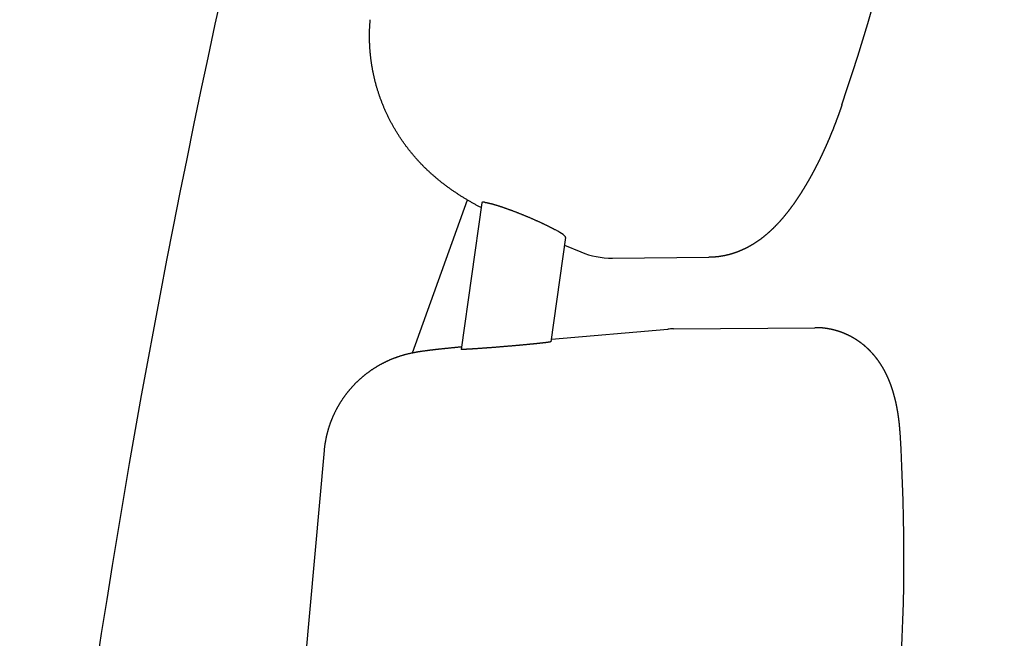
# Model space of a CAD drawing. Extents: x -4168 to 80734, y 199 to 57500.
# Tile 25 of 71: x 12433 to 12704, y 3064 to 3234. Entities that reach past the tile are written whole.
import ezdxf

# ---------------------------------------------------------------- set-up
doc = ezdxf.new("R2010")
doc.units = 0
doc.layers.get('0').update_dxf_attribs({"linetype": 'CONTINUOUS'})

msp = doc.modelspace()

# ---------------------------------------------------------------- linework, layer by layer
at = {"color": 104, "linetype": 'Continuous'}
for p, q in [((12540.98, 3142.57), (12556.06, 3184.6)), ((12559.99, 3183.79), (12554.37, 3143.57)), ((12583.02, 3174.3), (12579.02, 3145.65)), ((12582.73, 3172.22), (12587.25, 3170.32)), ((12595.9, 3168.62), (12622.38, 3168.84)), ((12612.69, 3149.2), (12651.51, 3149.52)), ((12579.13, 3146.39), (12611.1, 3149.12)), ((12516.68, 3115.75), (12506.2, 3000.04))]:
    msp.add_line(p, q, dxfattribs=at)
for centre, radius, start, end in [((15358.85, 2610.11), 2938.9, 162.78268, 174.59205), ((12595.7, 3190.46), 21.84, 247.2494, 270.5261), ((12612.86, 3128.53), 20.67, 90.4697, 94.8925)]:
    msp.add_arc(centre, radius, start, end, dxfattribs=at)
for centre, major_axis, ratio, start_param, end_param in [((11973.65, 3455.96), (6.22, -749.95), 0.966771, 1.229649, 1.629756), ((12571.45, 3178.96), (11.45, -4.87), 0.106293, 2.819038, 3.170224), ((12571.5, 3179.04), (11.52, -4.78), 0.105297, 0.027412, 0.755838), ((12173.15, 3087.17), (4.3, -519.95), 0.967138, 1.338358, 1.627579)]:
    msp.add_ellipse(centre, major_axis=major_axis, ratio=ratio, start_param=start_param, end_param=end_param, dxfattribs=at)
for points, knots in [([(12559.81, 3182.5), (12559.68, 3182.57), (12559.43, 3182.7), (12559.06, 3182.91), (12558.68, 3183.11), (12558.31, 3183.31), (12557.94, 3183.52), (12557.57, 3183.73), (12557.2, 3183.94), (12556.83, 3184.15), (12556.46, 3184.36), (12556.1, 3184.58), (12555.73, 3184.79), (12555.37, 3185.01), (12555, 3185.24), (12554.64, 3185.46), (12554.28, 3185.68), (12553.92, 3185.91), (12553.57, 3186.14), (12553.21, 3186.37), (12552.86, 3186.61), (12552.5, 3186.84), (12552.15, 3187.08), (12551.8, 3187.32), (12551.45, 3187.57), (12551.11, 3187.81), (12550.76, 3188.06), (12550.42, 3188.31), (12550.08, 3188.57), (12549.74, 3188.82), (12549.4, 3189.08), (12549.06, 3189.34), (12548.73, 3189.61), (12548.4, 3189.87), (12548.07, 3190.14), (12547.74, 3190.41), (12547.42, 3190.68), (12547.09, 3190.96), (12546.77, 3191.24), (12546.45, 3191.52), (12546.14, 3191.8), (12545.82, 3192.09), (12545.51, 3192.38), (12545.2, 3192.67), (12544.89, 3192.96), (12544.58, 3193.26), (12544.28, 3193.55), (12543.98, 3193.85), (12543.68, 3194.16), (12543.39, 3194.46), (12543.09, 3194.77), (12542.8, 3195.08), (12542.51, 3195.39), (12542.23, 3195.71), (12541.94, 3196.02), (12541.66, 3196.34), (12541.39, 3196.66), (12541.11, 3196.99), (12540.84, 3197.31), (12540.57, 3197.64), (12540.3, 3197.97), (12540.04, 3198.31), (12539.78, 3198.64), (12539.52, 3198.98), (12539.26, 3199.32), (12539.01, 3199.66), (12538.76, 3200.01), (12538.51, 3200.35), (12538.27, 3200.7), (12538.03, 3201.05), (12537.79, 3201.4), (12537.55, 3201.75), (12537.32, 3202.11), (12537.09, 3202.47), (12536.86, 3202.83), (12536.63, 3203.19), (12536.41, 3203.55), (12536.19, 3203.91), (12535.98, 3204.28), (12535.77, 3204.65), (12535.56, 3205.02), (12535.35, 3205.39), (12535.15, 3205.77), (12534.95, 3206.14), (12534.75, 3206.52), (12534.56, 3206.9), (12534.37, 3207.28), (12534.19, 3207.66), (12534, 3208.04), (12533.82, 3208.43), (12533.65, 3208.82), (12533.47, 3209.2), (12533.3, 3209.59), (12533.14, 3209.99), (12532.97, 3210.38), (12532.81, 3210.77), (12532.66, 3211.17), (12532.5, 3211.56), (12532.35, 3211.96), (12532.2, 3212.36), (12532.06, 3212.76), (12531.92, 3213.16), (12531.78, 3213.56), (12531.65, 3213.97), (12531.52, 3214.37), (12531.39, 3214.78), (12531.27, 3215.18), (12531.15, 3215.59), (12531.03, 3216), (12530.92, 3216.41), (12530.81, 3216.82), (12530.7, 3217.23), (12530.6, 3217.64), (12530.5, 3218.06), (12530.4, 3218.47), (12530.31, 3218.89), (12530.22, 3219.3), (12530.14, 3219.72), (12530.06, 3220.14), (12529.98, 3220.55), (12529.9, 3220.97), (12529.83, 3221.39), (12529.77, 3221.81), (12529.7, 3222.23), (12529.64, 3222.65), (12529.58, 3223.07), (12529.53, 3223.5), (12529.48, 3223.92), (12529.44, 3224.34), (12529.39, 3224.76), (12529.35, 3225.19), (12529.32, 3225.61), (12529.29, 3226.03), (12529.26, 3226.46), (12529.23, 3226.88), (12529.21, 3227.31), (12529.2, 3227.73), (12529.18, 3228.16), (12529.17, 3228.58), (12529.17, 3229.01), (12529.16, 3229.43), (12529.16, 3229.86), (12529.17, 3230.28), (12529.18, 3230.71), (12529.19, 3231.13), (12529.2, 3231.56), (12529.22, 3231.98), (12529.24, 3232.41), (12529.27, 3232.83), (12529.3, 3233.25), (12529.33, 3233.68), (12529.36, 3233.96), (12529.37, 3234.1)], [0, 0, 0, 0, 0.425044, 0.850087, 1.275128, 1.70017, 2.125214, 2.550258, 2.975303, 3.400347, 3.825389, 4.250431, 4.675472, 5.100513, 5.525555, 5.950596, 6.375638, 6.80068, 7.225723, 7.650765, 8.075807, 8.50085, 8.925895, 9.350941, 9.775983, 10.201024, 10.62607, 11.051124, 11.476186, 11.901252, 12.326317, 12.751379, 13.176441, 13.601506, 14.026575, 14.451649, 14.876726, 15.301806, 15.726888, 16.15197, 16.577053, 17.002137, 17.427224, 17.852313, 18.277405, 18.702499, 19.127595, 19.55269, 19.977784, 20.402875, 20.827964, 21.253052, 21.678142, 22.103235, 22.528331, 22.953428, 23.378526, 23.803624, 24.228723, 24.653821, 25.07892, 25.504025, 25.929136, 26.354256, 26.779385, 27.204523, 27.62967, 28.054823, 28.479982, 28.905144, 29.330306, 29.755467, 30.180627, 30.605785, 31.030941, 31.456097, 31.881255, 32.306417, 32.731584, 33.156756, 33.581931, 34.007108, 34.432286, 34.857464, 35.282642, 35.707818, 36.132993, 36.558166, 36.983338, 37.408511, 37.833688, 38.258869, 38.684055, 39.109245, 39.534437, 39.95963, 40.384819, 40.81, 41.235168, 41.660319, 42.08545, 42.510561, 42.935653, 43.360731, 43.7858, 44.210867, 44.635941, 45.061025, 45.486118, 45.911218, 46.336325, 46.761434, 47.186539, 47.61164, 48.036735, 48.461827, 48.886915, 49.312002, 49.737089, 50.162178, 50.587269, 51.012362, 51.437457, 51.862553, 52.287649, 52.712745, 53.137841, 53.562935, 53.988029, 54.413122, 54.838215, 55.263308, 55.6884, 56.113492, 56.538585, 56.963678, 57.388773, 57.813869, 58.238967, 58.664066, 59.089166, 59.514264, 59.93936, 60.364451, 60.789536, 61.214615, 61.639689, 62.064764, 62.489846, 62.914941, 63.340054, 63.76519, 63.76519, 63.76519, 63.76519]), ([(12658.98, 3210.72), (12658.96, 3210.67), (12658.93, 3210.56), (12658.87, 3210.41), (12658.82, 3210.25), (12658.77, 3210.1), (12658.72, 3209.94), (12658.66, 3209.79), (12658.61, 3209.63), (12658.56, 3209.48), (12658.5, 3209.32), (12658.45, 3209.17), (12658.4, 3209.01), (12658.34, 3208.86), (12658.29, 3208.7), (12658.23, 3208.55), (12658.18, 3208.39), (12658.12, 3208.24), (12658.07, 3208.08), (12658.01, 3207.93), (12657.96, 3207.77), (12657.9, 3207.62), (12657.84, 3207.47), (12657.79, 3207.31), (12657.73, 3207.16), (12657.67, 3207), (12657.62, 3206.85), (12657.56, 3206.7), (12657.5, 3206.54), (12657.44, 3206.39), (12657.39, 3206.24), (12657.33, 3206.08), (12657.27, 3205.93), (12657.21, 3205.78), (12657.15, 3205.62), (12657.1, 3205.47), (12657.04, 3205.32), (12656.98, 3205.16), (12656.92, 3205.01), (12656.86, 3204.86), (12656.8, 3204.7), (12656.74, 3204.55), (12656.68, 3204.4), (12656.62, 3204.25), (12656.56, 3204.09), (12656.5, 3203.94), (12656.44, 3203.79), (12656.38, 3203.64), (12656.31, 3203.48), (12656.25, 3203.33), (12656.19, 3203.18), (12656.13, 3203.03), (12656.07, 3202.88), (12656, 3202.72), (12655.94, 3202.57), (12655.88, 3202.42), (12655.82, 3202.27), (12655.75, 3202.12), (12655.69, 3201.97), (12655.63, 3201.82), (12655.56, 3201.67), (12655.5, 3201.51), (12655.43, 3201.36), (12655.37, 3201.21), (12655.31, 3201.06), (12655.24, 3200.91), (12655.18, 3200.76), (12655.11, 3200.61), (12655.05, 3200.46), (12654.98, 3200.31), (12654.91, 3200.16), (12654.85, 3200.01), (12654.78, 3199.86), (12654.72, 3199.71), (12654.65, 3199.56), (12654.58, 3199.41), (12654.52, 3199.26), (12654.45, 3199.11), (12654.38, 3198.96), (12654.31, 3198.81), (12654.25, 3198.66), (12654.18, 3198.51), (12654.11, 3198.36), (12654.04, 3198.21), (12653.97, 3198.06), (12653.9, 3197.91), (12653.83, 3197.77), (12653.77, 3197.62), (12653.7, 3197.47), (12653.63, 3197.32), (12653.56, 3197.17), (12653.49, 3197.02), (12653.42, 3196.88), (12653.34, 3196.73), (12653.27, 3196.58), (12653.2, 3196.43), (12653.13, 3196.28), (12653.06, 3196.14), (12652.99, 3195.99), (12652.92, 3195.84), (12652.85, 3195.69), (12652.77, 3195.55), (12652.7, 3195.4), (12652.63, 3195.25), (12652.55, 3195.1), (12652.48, 3194.96), (12652.41, 3194.81), (12652.33, 3194.66), (12652.26, 3194.52), (12652.19, 3194.37), (12652.11, 3194.23), (12652.04, 3194.08), (12651.96, 3193.93), (12651.89, 3193.79), (12651.81, 3193.64), (12651.74, 3193.5), (12651.66, 3193.35), (12651.59, 3193.2), (12651.51, 3193.06), (12651.43, 3192.91), (12651.36, 3192.77), (12651.28, 3192.62), (12651.2, 3192.48), (12651.13, 3192.33), (12651.05, 3192.19), (12650.97, 3192.05), (12650.89, 3191.9), (12650.81, 3191.76), (12650.74, 3191.61), (12650.66, 3191.47), (12650.58, 3191.33), (12650.5, 3191.18), (12650.42, 3191.04), (12650.34, 3190.89), (12650.26, 3190.75), (12650.18, 3190.61), (12650.1, 3190.46), (12650.02, 3190.32), (12649.94, 3190.18), (12649.86, 3190.04), (12649.78, 3189.89), (12649.69, 3189.75), (12649.61, 3189.61), (12649.53, 3189.47), (12649.45, 3189.33), (12649.37, 3189.18), (12649.28, 3189.04), (12649.2, 3188.9), (12649.12, 3188.76), (12649.03, 3188.62), (12648.95, 3188.48), (12648.86, 3188.34), (12648.78, 3188.2), (12648.69, 3188.06), (12648.61, 3187.92), (12648.52, 3187.78), (12648.44, 3187.64), (12648.35, 3187.5), (12648.27, 3187.36), (12648.18, 3187.22), (12648.09, 3187.08), (12648.01, 3186.94), (12647.92, 3186.8), (12647.83, 3186.66), (12647.74, 3186.52), (12647.66, 3186.38), (12647.57, 3186.25), (12647.48, 3186.11), (12647.39, 3185.97), (12647.3, 3185.83), (12647.21, 3185.7), (12647.12, 3185.56), (12647.03, 3185.42), (12646.94, 3185.28), (12646.85, 3185.15), (12646.76, 3185.01), (12646.67, 3184.88), (12646.57, 3184.74), (12646.48, 3184.6), (12646.39, 3184.47), (12646.3, 3184.33), (12646.2, 3184.2), (12646.11, 3184.06), (12646.02, 3183.93), (12645.92, 3183.79), (12645.83, 3183.66), (12645.73, 3183.53), (12645.64, 3183.39), (12645.54, 3183.26), (12645.45, 3183.13), (12645.35, 3182.99), (12645.25, 3182.86), (12645.16, 3182.73), (12645.06, 3182.6), (12644.96, 3182.46), (12644.86, 3182.33), (12644.77, 3182.2), (12644.67, 3182.07), (12644.57, 3181.94), (12644.47, 3181.81), (12644.37, 3181.68), (12644.27, 3181.55), (12644.17, 3181.42), (12644.07, 3181.29), (12643.97, 3181.16), (12643.87, 3181.03), (12643.76, 3180.9), (12643.66, 3180.77), (12643.56, 3180.65), (12643.45, 3180.52), (12643.35, 3180.39), (12643.25, 3180.27), (12643.14, 3180.14), (12643.04, 3180.01), (12642.93, 3179.89), (12642.83, 3179.76), (12642.72, 3179.64), (12642.61, 3179.51), (12642.51, 3179.39), (12642.4, 3179.26), (12642.29, 3179.14), (12642.18, 3179.02), (12642.07, 3178.89), (12641.97, 3178.77), (12641.86, 3178.65), (12641.75, 3178.53), (12641.64, 3178.41), (12641.52, 3178.29), (12641.41, 3178.17), (12641.3, 3178.05), (12641.19, 3177.93), (12641.08, 3177.81), (12640.96, 3177.69), (12640.85, 3177.57), (12640.73, 3177.45), (12640.62, 3177.33), (12640.5, 3177.22), (12640.39, 3177.1), (12640.27, 3176.99), (12640.16, 3176.87), (12640.04, 3176.76), (12639.92, 3176.64), (12639.8, 3176.53), (12639.68, 3176.41), (12639.56, 3176.3), (12639.45, 3176.19), (12639.32, 3176.08), (12639.2, 3175.97), (12639.08, 3175.86), (12638.96, 3175.75), (12638.84, 3175.64), (12638.72, 3175.53), (12638.59, 3175.42), (12638.47, 3175.31), (12638.34, 3175.21), (12638.22, 3175.1), (12638.09, 3174.99), (12637.97, 3174.89), (12637.84, 3174.78), (12637.71, 3174.68), (12637.59, 3174.58), (12637.46, 3174.47), (12637.33, 3174.37), (12637.2, 3174.27), (12637.07, 3174.17), (12636.94, 3174.07), (12636.81, 3173.97), (12636.68, 3173.87), (12636.55, 3173.78), (12636.41, 3173.68), (12636.28, 3173.58), (12636.15, 3173.49), (12636.01, 3173.39), (12635.88, 3173.3), (12635.74, 3173.21), (12635.61, 3173.11), (12635.47, 3173.02), (12635.34, 3172.93), (12635.2, 3172.84), (12635.06, 3172.75), (12634.92, 3172.67), (12634.78, 3172.58), (12634.64, 3172.49), (12634.5, 3172.41), (12634.36, 3172.32), (12634.22, 3172.24), (12634.08, 3172.15), (12633.94, 3172.07), (12633.8, 3171.99), (12633.66, 3171.91), (12633.51, 3171.83), (12633.37, 3171.75), (12633.22, 3171.67), (12633.08, 3171.6), (12632.93, 3171.52), (12632.79, 3171.44), (12632.64, 3171.37), (12632.49, 3171.3), (12632.35, 3171.22), (12632.2, 3171.15), (12632.05, 3171.08), (12631.9, 3171.01), (12631.75, 3170.95), (12631.6, 3170.88), (12631.45, 3170.81), (12631.3, 3170.75), (12631.15, 3170.68), (12631, 3170.62), (12630.85, 3170.56), (12630.7, 3170.49), (12630.54, 3170.43), (12630.39, 3170.38), (12630.24, 3170.32), (12630.08, 3170.26), (12629.93, 3170.2), (12629.77, 3170.15), (12629.62, 3170.09), (12629.46, 3170.04), (12629.31, 3169.99), (12629.15, 3169.94), (12629, 3169.89), (12628.84, 3169.84), (12628.68, 3169.79), (12628.53, 3169.75), (12628.37, 3169.7), (12628.21, 3169.66), (12628.05, 3169.61), (12627.89, 3169.57), (12627.73, 3169.53), (12627.57, 3169.49), (12627.41, 3169.45), (12627.25, 3169.42), (12627.09, 3169.38), (12626.93, 3169.34), (12626.77, 3169.31), (12626.61, 3169.28), (12626.45, 3169.25), (12626.29, 3169.21), (12626.13, 3169.19), (12625.97, 3169.16), (12625.81, 3169.13), (12625.64, 3169.1), (12625.48, 3169.08), (12625.32, 3169.06), (12625.16, 3169.03), (12624.99, 3169.01), (12624.83, 3168.99), (12624.67, 3168.97), (12624.51, 3168.96), (12624.34, 3168.94), (12624.18, 3168.92), (12624.01, 3168.91), (12623.85, 3168.9), (12623.69, 3168.89), (12623.52, 3168.88), (12623.36, 3168.87), (12623.2, 3168.86), (12623.03, 3168.85), (12622.87, 3168.85), (12622.7, 3168.84), (12622.54, 3168.84), (12622.43, 3168.84), (12622.38, 3168.84)], [0, 0, 0, 0, 0.164049, 0.328097, 0.492145, 0.656193, 0.820241, 0.984289, 1.148337, 1.312385, 1.476433, 1.640481, 1.804529, 1.968577, 2.132625, 2.296673, 2.460721, 2.624769, 2.788816, 2.952864, 3.116912, 3.28096, 3.445008, 3.609056, 3.773104, 3.937152, 4.1012, 4.265248, 4.429296, 4.593344, 4.757392, 4.92144, 5.085488, 5.249536, 5.413584, 5.577632, 5.74168, 5.905728, 6.069776, 6.233824, 6.397872, 6.56192, 6.725968, 6.890016, 7.054064, 7.218112, 7.38216, 7.546208, 7.710256, 7.874304, 8.038352, 8.2024, 8.366448, 8.530496, 8.694544, 8.858592, 9.022639, 9.186687, 9.350735, 9.514783, 9.678831, 9.842879, 10.006927, 10.170975, 10.335023, 10.499071, 10.663119, 10.827167, 10.991215, 11.155263, 11.319311, 11.483359, 11.647407, 11.811455, 11.975503, 12.139551, 12.303599, 12.467647, 12.631695, 12.795743, 12.959791, 13.123839, 13.287887, 13.451935, 13.615983, 13.780031, 13.944079, 14.108127, 14.272175, 14.436223, 14.600271, 14.764319, 14.928367, 15.092415, 15.256463, 15.420511, 15.584559, 15.748607, 15.912655, 16.076703, 16.240751, 16.404799, 16.568847, 16.732895, 16.896943, 17.060991, 17.225039, 17.389087, 17.553136, 17.717184, 17.881232, 18.04528, 18.209328, 18.373376, 18.537424, 18.701472, 18.86552, 19.029568, 19.193616, 19.357664, 19.521712, 19.68576, 19.849808, 20.013856, 20.177904, 20.341952, 20.506, 20.670049, 20.834097, 20.998145, 21.162193, 21.326241, 21.490289, 21.654337, 21.818385, 21.982433, 22.146481, 22.310529, 22.474578, 22.638626, 22.802674, 22.966722, 23.13077, 23.294818, 23.458866, 23.622914, 23.786963, 23.951011, 24.115059, 24.279107, 24.443155, 24.607203, 24.771252, 24.9353, 25.099348, 25.263396, 25.427444, 25.591492, 25.755541, 25.919589, 26.083637, 26.247685, 26.411734, 26.575782, 26.73983, 26.903878, 27.067926, 27.231975, 27.396023, 27.560071, 27.72412, 27.888168, 28.052216, 28.216264, 28.380313, 28.544361, 28.708409, 28.872458, 29.036506, 29.200554, 29.364603, 29.528651, 29.6927, 29.856748, 30.020796, 30.184845, 30.348893, 30.512942, 30.67699, 30.841039, 31.005087, 31.169136, 31.333184, 31.497233, 31.661281, 31.82533, 31.989378, 32.153427, 32.317476, 32.481524, 32.645573, 32.809622, 32.97367, 33.137719, 33.301768, 33.465816, 33.629865, 33.793914, 33.957963, 34.122012, 34.286061, 34.450109, 34.614158, 34.778207, 34.942256, 35.106305, 35.270354, 35.434404, 35.598453, 35.762502, 35.926552, 36.090601, 36.25465, 36.4187, 36.582749, 36.746799, 36.910849, 37.074898, 37.238948, 37.402998, 37.567048, 37.731098, 37.895147, 38.059197, 38.223247, 38.387298, 38.551348, 38.715398, 38.879448, 39.043499, 39.207549, 39.3716, 39.53565, 39.699701, 39.863752, 40.027803, 40.191853, 40.355904, 40.519956, 40.684007, 40.848059, 41.01211, 41.176161, 41.340213, 41.504264, 41.668315, 41.832366, 41.996417, 42.160469, 42.32452, 42.488572, 42.652623, 42.816675, 42.980727, 43.144779, 43.308832, 43.472884, 43.636936, 43.800989, 43.965042, 44.129094, 44.293147, 44.4572, 44.621254, 44.785307, 44.949361, 45.113415, 45.277468, 45.441522, 45.605576, 45.769631, 45.933685, 46.09774, 46.261795, 46.425851, 46.589908, 46.753963, 46.918018, 47.082073, 47.246126, 47.41018, 47.574234, 47.73829, 47.90235, 48.066413, 48.230482, 48.394554, 48.558631, 48.722711, 48.886793, 49.050877, 49.214962, 49.379049, 49.543137, 49.707225, 49.871314, 50.035404, 50.199493, 50.363583, 50.527673, 50.691763, 50.855852, 51.019942, 51.184032, 51.348121, 51.512212, 51.676303, 51.840395, 52.004489, 52.168584, 52.33268, 52.496777, 52.660874, 52.824973, 52.989073, 53.153174, 53.317277, 53.481381, 53.645488, 53.809597, 53.973708, 54.137821, 54.301936, 54.466051, 54.630166, 54.794281, 54.958394, 55.122506, 55.286615, 55.450722, 55.614825, 55.778925, 55.943022, 56.107115, 56.271204, 56.435289, 56.599371, 56.76345, 56.927526, 57.091599, 57.255669, 57.419738, 57.583805, 57.747871, 57.911938, 58.076007, 58.24008, 58.404157, 58.568242, 58.732334, 58.896436, 59.060548, 59.060548, 59.060548, 59.060548]), ([(12560.75, 3183.96), (12560.77, 3183.96), (12560.81, 3183.96), (12560.87, 3183.95), (12560.94, 3183.94), (12561, 3183.93), (12561.07, 3183.92), (12561.14, 3183.91), (12561.21, 3183.9), (12561.28, 3183.89), (12561.35, 3183.87), (12561.43, 3183.86), (12561.5, 3183.84), (12561.58, 3183.83), (12561.66, 3183.81), (12561.75, 3183.79), (12561.83, 3183.77), (12561.92, 3183.75), (12562, 3183.73), (12562.09, 3183.71), (12562.18, 3183.69), (12562.27, 3183.67), (12562.36, 3183.64), (12562.46, 3183.62), (12562.55, 3183.6), (12562.65, 3183.57), (12562.71, 3183.55), (12562.75, 3183.55)], [0, 0, 0, 0, 0.059422, 0.120893, 0.184392, 0.249895, 0.317378, 0.386814, 0.458178, 0.531442, 0.606576, 0.683551, 0.762339, 0.842908, 0.925228, 1.009269, 1.094999, 1.182387, 1.271403, 1.362016, 1.454195, 1.54791, 1.643131, 1.739829, 1.837974, 1.937538, 2.038495, 2.038495, 2.038495, 2.038495]), ([(12562.75, 3183.55), (12562.81, 3183.53), (12562.94, 3183.49), (12563.13, 3183.44), (12563.34, 3183.38), (12563.54, 3183.32), (12563.75, 3183.26), (12563.97, 3183.2), (12564.19, 3183.13), (12564.41, 3183.06), (12564.64, 3182.99), (12564.87, 3182.91), (12565.1, 3182.84), (12565.34, 3182.76), (12565.58, 3182.68), (12565.83, 3182.6), (12566.08, 3182.51), (12566.33, 3182.42), (12566.58, 3182.34), (12566.84, 3182.25), (12567.1, 3182.15), (12567.36, 3182.06), (12567.62, 3181.96), (12567.89, 3181.87), (12568.16, 3181.77), (12568.42, 3181.67), (12568.7, 3181.56), (12568.97, 3181.46), (12569.24, 3181.36), (12569.52, 3181.25), (12569.79, 3181.14), (12570.07, 3181.03), (12570.34, 3180.92), (12570.62, 3180.81), (12570.9, 3180.7), (12571.18, 3180.59), (12571.46, 3180.48), (12571.74, 3180.36), (12572.02, 3180.25), (12572.3, 3180.13), (12572.57, 3180.01), (12572.85, 3179.9), (12573.13, 3179.78), (12573.4, 3179.66), (12573.68, 3179.54), (12573.95, 3179.42), (12574.23, 3179.3), (12574.5, 3179.18), (12574.77, 3179.06), (12575.04, 3178.94), (12575.3, 3178.82), (12575.57, 3178.7), (12575.83, 3178.58), (12576.09, 3178.46), (12576.35, 3178.34), (12576.61, 3178.22), (12576.86, 3178.1), (12577.11, 3177.98), (12577.36, 3177.87), (12577.6, 3177.75), (12577.84, 3177.63), (12578.08, 3177.51), (12578.31, 3177.4), (12578.54, 3177.28), (12578.77, 3177.17), (12578.99, 3177.05), (12579.2, 3176.94), (12579.42, 3176.83), (12579.63, 3176.72), (12579.83, 3176.61), (12580.03, 3176.5), (12580.16, 3176.43), (12580.22, 3176.4)], [0, 0, 0, 0, 0.198195, 0.401986, 0.611217, 0.825736, 1.045386, 1.270008, 1.499445, 1.733538, 1.972127, 2.215052, 2.462155, 2.713276, 2.968257, 3.226941, 3.489172, 3.754796, 4.02366, 4.295612, 4.570499, 4.848168, 5.128469, 5.411248, 5.696353, 5.983632, 6.272933, 6.564103, 6.856991, 7.151446, 7.447316, 7.744449, 8.042695, 8.341903, 8.641924, 8.942606, 9.243801, 9.545359, 9.847132, 10.148971, 10.450728, 10.752256, 11.053408, 11.354036, 11.653988, 11.953114, 12.251258, 12.548267, 12.843983, 13.138248, 13.430904, 13.721789, 14.010743, 14.297603, 14.582205, 14.864385, 15.143979, 15.420821, 15.694744, 15.965583, 16.23317, 16.497339, 16.757922, 17.014794, 17.267883, 17.517038, 17.762042, 18.002636, 18.238555, 18.469548, 18.695411, 18.916018, 18.916018, 18.916018, 18.916018]), ([(12674.96, 3120.83), (12674.95, 3120.87), (12674.95, 3120.96), (12674.94, 3121.08), (12674.93, 3121.21), (12674.92, 3121.33), (12674.91, 3121.46), (12674.9, 3121.58), (12674.89, 3121.7), (12674.88, 3121.83), (12674.87, 3121.95), (12674.86, 3122.08), (12674.85, 3122.2), (12674.84, 3122.33), (12674.83, 3122.45), (12674.82, 3122.58), (12674.81, 3122.7), (12674.79, 3122.82), (12674.78, 3122.95), (12674.77, 3123.07), (12674.76, 3123.2), (12674.74, 3123.32), (12674.73, 3123.45), (12674.72, 3123.57), (12674.7, 3123.69), (12674.69, 3123.82), (12674.67, 3123.94), (12674.66, 3124.07), (12674.64, 3124.19), (12674.63, 3124.31), (12674.61, 3124.44), (12674.59, 3124.56), (12674.58, 3124.69), (12674.56, 3124.81), (12674.54, 3124.93), (12674.53, 3125.06), (12674.51, 3125.18), (12674.49, 3125.3), (12674.47, 3125.43), (12674.45, 3125.55), (12674.44, 3125.67), (12674.42, 3125.8), (12674.4, 3125.92), (12674.38, 3126.04), (12674.36, 3126.17), (12674.34, 3126.29), (12674.32, 3126.41), (12674.3, 3126.54), (12674.27, 3126.66), (12674.25, 3126.78), (12674.23, 3126.91), (12674.21, 3127.03), (12674.19, 3127.15), (12674.16, 3127.28), (12674.14, 3127.4), (12674.12, 3127.52), (12674.09, 3127.64), (12674.07, 3127.77), (12674.05, 3127.89), (12674.02, 3128.01), (12674, 3128.13), (12673.97, 3128.26), (12673.95, 3128.38), (12673.92, 3128.5), (12673.89, 3128.62), (12673.87, 3128.74), (12673.84, 3128.87), (12673.81, 3128.99), (12673.78, 3129.11), (12673.76, 3129.23), (12673.73, 3129.35), (12673.7, 3129.47), (12673.67, 3129.6), (12673.64, 3129.72), (12673.61, 3129.84), (12673.58, 3129.96), (12673.55, 3130.08), (12673.52, 3130.2), (12673.49, 3130.32), (12673.46, 3130.44), (12673.43, 3130.57), (12673.39, 3130.69), (12673.36, 3130.81), (12673.33, 3130.93), (12673.3, 3131.05), (12673.26, 3131.17), (12673.23, 3131.29), (12673.19, 3131.41), (12673.16, 3131.53), (12673.12, 3131.65), (12673.09, 3131.77), (12673.05, 3131.89), (12673.02, 3132.01), (12672.98, 3132.13), (12672.94, 3132.25), (12672.91, 3132.36), (12672.87, 3132.48), (12672.83, 3132.6), (12672.79, 3132.72), (12672.75, 3132.84), (12672.71, 3132.96), (12672.67, 3133.08), (12672.63, 3133.19), (12672.59, 3133.31), (12672.55, 3133.43), (12672.51, 3133.55), (12672.47, 3133.67), (12672.42, 3133.78), (12672.38, 3133.9), (12672.34, 3134.02), (12672.29, 3134.14), (12672.25, 3134.25), (12672.2, 3134.37), (12672.16, 3134.48), (12672.11, 3134.6), (12672.07, 3134.72), (12672.02, 3134.83), (12671.97, 3134.95), (12671.93, 3135.06), (12671.88, 3135.18), (12671.83, 3135.29), (12671.78, 3135.41), (12671.73, 3135.52), (12671.68, 3135.64), (12671.63, 3135.75), (12671.58, 3135.87), (12671.53, 3135.98), (12671.48, 3136.1), (12671.43, 3136.21), (12671.37, 3136.32), (12671.32, 3136.44), (12671.27, 3136.55), (12671.21, 3136.66), (12671.16, 3136.77), (12671.1, 3136.88), (12671.05, 3137), (12670.99, 3137.11), (12670.93, 3137.22), (12670.88, 3137.33), (12670.82, 3137.44), (12670.76, 3137.55), (12670.7, 3137.66), (12670.64, 3137.77), (12670.58, 3137.88), (12670.52, 3137.99), (12670.46, 3138.1), (12670.4, 3138.21), (12670.34, 3138.32), (12670.28, 3138.43), (12670.21, 3138.53), (12670.15, 3138.64), (12670.09, 3138.75), (12670.02, 3138.86), (12669.96, 3138.96), (12669.89, 3139.07), (12669.82, 3139.17), (12669.76, 3139.28), (12669.69, 3139.39), (12669.62, 3139.49), (12669.55, 3139.6), (12669.49, 3139.7), (12669.42, 3139.8), (12669.35, 3139.91), (12669.28, 3140.01), (12669.21, 3140.11), (12669.13, 3140.22), (12669.06, 3140.32), (12668.99, 3140.42), (12668.92, 3140.52), (12668.84, 3140.62), (12668.77, 3140.72), (12668.7, 3140.82), (12668.62, 3140.92), (12668.54, 3141.02), (12668.47, 3141.12), (12668.39, 3141.22), (12668.31, 3141.32), (12668.24, 3141.42), (12668.16, 3141.51), (12668.08, 3141.61), (12668, 3141.71), (12667.92, 3141.8), (12667.84, 3141.9), (12667.76, 3141.99), (12667.68, 3142.09), (12667.6, 3142.18), (12667.51, 3142.28), (12667.43, 3142.37), (12667.35, 3142.46), (12667.26, 3142.55), (12667.18, 3142.65), (12667.09, 3142.74), (12667.01, 3142.83), (12666.92, 3142.92), (12666.84, 3143.01), (12666.75, 3143.1), (12666.66, 3143.19), (12666.57, 3143.28), (12666.48, 3143.37), (12666.4, 3143.45), (12666.31, 3143.54), (12666.22, 3143.63), (12666.13, 3143.71), (12666.03, 3143.8), (12665.94, 3143.88), (12665.85, 3143.97), (12665.76, 3144.05), (12665.67, 3144.14), (12665.57, 3144.22), (12665.48, 3144.3), (12665.38, 3144.38), (12665.29, 3144.46), (12665.19, 3144.55), (12665.1, 3144.63), (12665, 3144.71), (12664.91, 3144.78), (12664.81, 3144.86), (12664.71, 3144.94), (12664.61, 3145.02), (12664.51, 3145.1), (12664.42, 3145.17), (12664.32, 3145.25), (12664.22, 3145.32), (12664.12, 3145.4), (12664.02, 3145.47), (12663.91, 3145.54), (12663.81, 3145.62), (12663.71, 3145.69), (12663.61, 3145.76), (12663.51, 3145.83), (12663.4, 3145.9), (12663.3, 3145.97), (12663.2, 3146.04), (12663.09, 3146.11), (12662.99, 3146.18), (12662.88, 3146.25), (12662.78, 3146.31), (12662.67, 3146.38), (12662.56, 3146.44), (12662.46, 3146.51), (12662.35, 3146.57), (12662.24, 3146.64), (12662.13, 3146.7), (12662.03, 3146.76), (12661.92, 3146.82), (12661.81, 3146.89), (12661.7, 3146.95), (12661.59, 3147.01), (12661.48, 3147.06), (12661.37, 3147.12), (12661.26, 3147.18), (12661.15, 3147.24), (12661.03, 3147.29), (12660.92, 3147.35), (12660.81, 3147.41), (12660.7, 3147.46), (12660.59, 3147.51), (12660.47, 3147.57), (12660.36, 3147.62), (12660.25, 3147.67), (12660.13, 3147.72), (12660.02, 3147.77), (12659.9, 3147.82), (12659.79, 3147.87), (12659.67, 3147.92), (12659.56, 3147.97), (12659.44, 3148.01), (12659.33, 3148.06), (12659.21, 3148.11), (12659.09, 3148.15), (12658.98, 3148.2), (12658.86, 3148.24), (12658.74, 3148.28), (12658.62, 3148.32), (12658.51, 3148.37), (12658.39, 3148.41), (12658.27, 3148.45), (12658.15, 3148.49), (12658.03, 3148.52), (12657.91, 3148.56), (12657.79, 3148.6), (12657.67, 3148.64), (12657.55, 3148.67), (12657.43, 3148.71), (12657.31, 3148.74), (12657.19, 3148.77), (12657.07, 3148.81), (12656.95, 3148.84), (12656.83, 3148.87), (12656.71, 3148.9), (12656.59, 3148.93), (12656.47, 3148.96), (12656.35, 3148.99), (12656.22, 3149.02), (12656.1, 3149.04), (12655.98, 3149.07), (12655.86, 3149.1), (12655.74, 3149.12), (12655.61, 3149.14), (12655.49, 3149.17), (12655.37, 3149.19), (12655.24, 3149.21), (12655.12, 3149.23), (12655, 3149.25), (12654.88, 3149.27), (12654.75, 3149.29), (12654.63, 3149.31), (12654.5, 3149.33), (12654.38, 3149.34), (12654.26, 3149.36), (12654.13, 3149.38), (12654.01, 3149.39), (12653.88, 3149.4), (12653.76, 3149.42), (12653.64, 3149.43), (12653.51, 3149.44), (12653.39, 3149.45), (12653.26, 3149.46), (12653.14, 3149.47), (12653.01, 3149.48), (12652.89, 3149.49), (12652.76, 3149.49), (12652.64, 3149.5), (12652.51, 3149.5), (12652.39, 3149.51), (12652.26, 3149.51), (12652.14, 3149.52), (12652.01, 3149.52), (12651.89, 3149.52), (12651.76, 3149.52), (12651.64, 3149.52), (12651.56, 3149.52), (12651.51, 3149.52)], [0, 0, 0, 0, 0.124904, 0.249808, 0.374711, 0.499614, 0.624518, 0.749421, 0.874325, 0.999228, 1.124132, 1.249035, 1.373939, 1.498842, 1.623746, 1.748649, 1.873553, 1.998456, 2.123359, 2.248263, 2.373166, 2.49807, 2.622973, 2.747877, 2.87278, 2.997684, 3.122587, 3.247491, 3.372394, 3.497298, 3.622201, 3.747105, 3.872008, 3.996912, 4.121815, 4.246719, 4.371622, 4.496526, 4.621429, 4.746333, 4.871236, 4.99614, 5.121043, 5.245947, 5.37085, 5.495754, 5.620657, 5.745561, 5.870464, 5.995368, 6.120271, 6.245175, 6.370078, 6.494982, 6.619885, 6.744789, 6.869692, 6.994596, 7.119499, 7.244403, 7.369307, 7.49421, 7.619114, 7.744017, 7.868921, 7.993824, 8.118728, 8.243632, 8.368535, 8.493439, 8.618342, 8.743246, 8.86815, 8.993053, 9.117957, 9.24286, 9.367764, 9.492668, 9.617571, 9.742475, 9.867379, 9.992282, 10.117186, 10.24209, 10.366993, 10.491897, 10.616801, 10.741705, 10.866608, 10.991512, 11.116416, 11.24132, 11.366223, 11.491127, 11.616031, 11.740935, 11.865839, 11.990743, 12.115646, 12.24055, 12.365454, 12.490358, 12.615262, 12.740166, 12.86507, 12.989974, 13.114878, 13.239782, 13.364686, 13.48959, 13.614494, 13.739398, 13.864302, 13.989207, 14.114111, 14.239015, 14.363919, 14.488823, 14.613728, 14.738632, 14.863536, 14.988441, 15.113345, 15.23825, 15.363154, 15.488059, 15.612963, 15.737867, 15.862772, 15.987677, 16.112582, 16.237488, 16.362394, 16.4873, 16.612207, 16.737113, 16.86202, 16.986926, 17.111833, 17.236739, 17.361646, 17.486553, 17.61146, 17.736367, 17.861274, 17.986181, 18.111088, 18.235996, 18.360903, 18.485811, 18.610719, 18.735627, 18.860535, 18.985443, 19.110352, 19.235262, 19.360171, 19.485081, 19.609991, 19.734901, 19.859812, 19.984723, 20.109634, 20.234545, 20.359456, 20.484366, 20.609276, 20.734186, 20.859095, 20.984004, 21.108912, 21.233821, 21.358729, 21.483638, 21.608547, 21.733457, 21.858366, 21.983276, 22.108186, 22.233096, 22.358006, 22.482917, 22.607827, 22.732738, 22.857648, 22.982559, 23.10747, 23.232381, 23.357292, 23.482204, 23.607115, 23.732027, 23.856939, 23.981851, 24.106763, 24.231675, 24.356588, 24.481501, 24.606413, 24.731326, 24.856239, 24.981152, 25.106065, 25.230979, 25.355892, 25.480806, 25.605719, 25.730633, 25.855548, 25.980462, 26.105377, 26.230292, 26.355208, 26.480123, 26.605038, 26.729953, 26.854868, 26.979782, 27.104696, 27.22961, 27.354523, 27.479437, 27.604352, 27.729268, 27.854186, 27.979105, 28.104027, 28.228952, 28.353879, 28.478808, 28.603739, 28.728673, 28.853608, 28.978544, 29.103482, 29.228422, 29.353362, 29.478303, 29.603246, 29.728188, 29.853132, 29.978076, 30.10302, 30.227964, 30.352908, 30.477851, 30.602793, 30.727734, 30.852673, 30.977611, 31.102547, 31.227481, 31.352412, 31.477341, 31.602268, 31.727191, 31.852113, 31.977032, 32.10195, 32.226868, 32.351784, 32.4767, 32.601617, 32.726534, 32.851452, 32.97637, 33.10129, 33.226209, 33.351129, 33.47605, 33.60097, 33.725891, 33.850811, 33.975732, 34.100652, 34.225573, 34.350493, 34.475413, 34.600333, 34.725253, 34.850174, 34.975094, 35.100014, 35.224935, 35.349855, 35.474776, 35.599696, 35.724617, 35.849538, 35.974459, 36.09938, 36.224301, 36.349222, 36.474143, 36.599064, 36.723986, 36.848907, 36.973828, 37.098749, 37.22367, 37.348592, 37.473513, 37.598433, 37.723354, 37.848275, 37.973196, 38.098117, 38.223039, 38.34796, 38.472882, 38.597804, 38.722727, 38.84765, 38.972574, 39.097497, 39.222421, 39.347344, 39.472266, 39.597188, 39.722108, 39.847027, 39.971945, 40.096861, 40.221776, 40.346691, 40.471606, 40.596524, 40.721443, 40.846366, 40.971293, 41.096226, 41.221163, 41.221163, 41.221163, 41.221163]), ([(12554.46, 3144.22), (12554.38, 3144.21), (12554.22, 3144.2), (12553.98, 3144.17), (12553.74, 3144.15), (12553.49, 3144.12), (12553.25, 3144.1), (12553.01, 3144.08), (12552.77, 3144.05), (12552.52, 3144.03), (12552.28, 3144), (12552.04, 3143.98), (12551.8, 3143.96), (12551.55, 3143.93), (12551.31, 3143.91), (12551.07, 3143.88), (12550.83, 3143.86), (12550.58, 3143.83), (12550.34, 3143.81), (12550.1, 3143.78), (12549.86, 3143.76), (12549.61, 3143.73), (12549.37, 3143.71), (12549.13, 3143.68), (12548.89, 3143.65), (12548.65, 3143.63), (12548.4, 3143.6), (12548.16, 3143.57), (12547.92, 3143.55), (12547.68, 3143.52), (12547.43, 3143.49), (12547.19, 3143.47), (12546.95, 3143.44), (12546.71, 3143.41), (12546.47, 3143.38), (12546.22, 3143.35), (12545.98, 3143.32), (12545.74, 3143.3), (12545.5, 3143.27), (12545.26, 3143.24), (12545.02, 3143.2), (12544.77, 3143.17), (12544.53, 3143.14), (12544.29, 3143.11), (12544.05, 3143.08), (12543.81, 3143.04), (12543.57, 3143.01), (12543.33, 3142.97), (12543.08, 3142.94), (12542.84, 3142.9), (12542.6, 3142.86), (12542.36, 3142.82), (12542.12, 3142.78), (12541.88, 3142.74), (12541.64, 3142.7), (12541.4, 3142.65), (12541.16, 3142.61), (12540.93, 3142.56), (12540.69, 3142.51), (12540.45, 3142.46), (12540.21, 3142.4), (12539.97, 3142.35), (12539.74, 3142.29), (12539.5, 3142.24), (12539.26, 3142.18), (12539.03, 3142.11), (12538.79, 3142.05), (12538.56, 3141.98), (12538.32, 3141.92), (12538.09, 3141.85), (12537.86, 3141.78), (12537.62, 3141.71), (12537.39, 3141.63), (12537.16, 3141.55), (12536.93, 3141.48), (12536.7, 3141.4), (12536.47, 3141.32), (12536.24, 3141.23), (12536.01, 3141.15), (12535.78, 3141.06), (12535.56, 3140.97), (12535.33, 3140.88), (12535.11, 3140.79), (12534.88, 3140.69), (12534.66, 3140.6), (12534.43, 3140.5), (12534.21, 3140.4), (12533.99, 3140.3), (12533.77, 3140.19), (12533.55, 3140.09), (12533.33, 3139.98), (12533.11, 3139.87), (12532.89, 3139.76), (12532.68, 3139.65), (12532.46, 3139.54), (12532.25, 3139.42), (12532.03, 3139.3), (12531.82, 3139.18), (12531.61, 3139.06), (12531.4, 3138.94), (12531.19, 3138.82), (12530.98, 3138.69), (12530.77, 3138.56), (12530.57, 3138.43), (12530.36, 3138.3), (12530.16, 3138.17), (12529.95, 3138.04), (12529.75, 3137.9), (12529.55, 3137.76), (12529.35, 3137.62), (12529.15, 3137.48), (12528.95, 3137.34), (12528.75, 3137.2), (12528.56, 3137.05), (12528.36, 3136.9), (12528.17, 3136.76), (12527.98, 3136.61), (12527.79, 3136.45), (12527.6, 3136.3), (12527.41, 3136.15), (12527.22, 3135.99), (12527.04, 3135.83), (12526.85, 3135.67), (12526.67, 3135.51), (12526.49, 3135.35), (12526.31, 3135.18), (12526.13, 3135.02), (12525.95, 3134.85), (12525.78, 3134.68), (12525.6, 3134.51), (12525.43, 3134.34), (12525.25, 3134.17), (12525.08, 3134), (12524.91, 3133.82), (12524.75, 3133.64), (12524.58, 3133.47), (12524.41, 3133.29), (12524.25, 3133.11), (12524.09, 3132.92), (12523.93, 3132.74), (12523.77, 3132.56), (12523.61, 3132.37), (12523.45, 3132.18), (12523.3, 3131.99), (12523.15, 3131.81), (12523, 3131.61), (12522.85, 3131.42), (12522.7, 3131.23), (12522.55, 3131.03), (12522.4, 3130.84), (12522.26, 3130.64), (12522.12, 3130.44), (12521.98, 3130.24), (12521.84, 3130.04), (12521.7, 3129.84), (12521.57, 3129.64), (12521.43, 3129.44), (12521.3, 3129.23), (12521.17, 3129.03), (12521.04, 3128.82), (12520.91, 3128.61), (12520.79, 3128.4), (12520.66, 3128.19), (12520.54, 3127.98), (12520.42, 3127.77), (12520.3, 3127.56), (12520.19, 3127.34), (12520.07, 3127.13), (12519.96, 3126.91), (12519.84, 3126.69), (12519.73, 3126.48), (12519.63, 3126.26), (12519.52, 3126.04), (12519.42, 3125.82), (12519.31, 3125.6), (12519.21, 3125.38), (12519.11, 3125.15), (12519.02, 3124.93), (12518.92, 3124.71), (12518.83, 3124.48), (12518.73, 3124.26), (12518.64, 3124.03), (12518.56, 3123.8), (12518.47, 3123.57), (12518.38, 3123.34), (12518.3, 3123.12), (12518.22, 3122.89), (12518.14, 3122.65), (12518.06, 3122.42), (12517.99, 3122.19), (12517.92, 3121.96), (12517.84, 3121.73), (12517.77, 3121.49), (12517.71, 3121.26), (12517.64, 3121.02), (12517.58, 3120.79), (12517.52, 3120.55), (12517.46, 3120.32), (12517.4, 3120.08), (12517.34, 3119.84), (12517.29, 3119.6), (12517.23, 3119.37), (12517.18, 3119.13), (12517.14, 3118.89), (12517.09, 3118.65), (12517.05, 3118.41), (12517, 3118.17), (12516.96, 3117.93), (12516.92, 3117.69), (12516.89, 3117.45), (12516.85, 3117.21), (12516.82, 3116.97), (12516.79, 3116.72), (12516.76, 3116.48), (12516.73, 3116.24), (12516.71, 3116), (12516.69, 3115.83), (12516.68, 3115.75)], [0, 0, 0, 0, 0.243645, 0.48729, 0.730935, 0.97458, 1.218225, 1.46187, 1.705515, 1.94916, 2.192805, 2.43645, 2.680095, 2.92374, 3.167385, 3.41103, 3.654675, 3.898319, 4.141964, 4.385609, 4.629254, 4.872899, 5.116544, 5.360189, 5.603834, 5.847479, 6.091124, 6.334769, 6.578414, 6.822059, 7.065704, 7.309349, 7.552994, 7.796639, 8.040284, 8.283929, 8.527574, 8.771219, 9.014864, 9.258509, 9.502154, 9.745799, 9.989444, 10.233089, 10.476734, 10.720379, 10.964024, 11.207669, 11.451315, 11.69496, 11.938605, 12.182251, 12.425897, 12.669543, 12.913189, 13.156836, 13.400483, 13.644131, 13.88778, 14.13143, 14.375083, 14.61874, 14.862401, 15.106068, 15.34974, 15.593417, 15.8371, 16.080786, 16.324474, 16.568166, 16.81186, 17.055557, 17.299258, 17.542964, 17.786676, 18.030393, 18.274116, 18.517844, 18.761577, 19.005314, 19.249056, 19.492801, 19.73655, 19.980303, 20.224059, 20.467818, 20.711579, 20.955343, 21.199109, 21.442876, 21.686645, 21.930414, 22.174185, 22.417956, 22.661728, 22.905501, 23.149274, 23.393048, 23.636824, 23.8806, 24.124378, 24.368158, 24.611939, 24.855721, 25.099504, 25.343289, 25.587074, 25.83086, 26.074647, 26.318434, 26.562222, 26.80601, 27.049798, 27.293587, 27.537375, 27.781164, 28.024952, 28.268741, 28.512529, 28.756318, 29.000107, 29.243895, 29.487684, 29.731473, 29.975262, 30.219051, 30.46284, 30.706629, 30.950418, 31.194207, 31.437997, 31.681787, 31.925577, 32.169367, 32.413158, 32.656948, 32.900739, 33.14453, 33.388321, 33.632112, 33.875903, 34.119694, 34.363485, 34.607276, 34.851067, 35.094859, 35.33865, 35.582442, 35.826233, 36.070025, 36.313817, 36.557609, 36.801401, 37.045192, 37.288984, 37.532775, 37.776566, 38.020357, 38.264148, 38.507938, 38.751729, 38.995519, 39.239309, 39.483099, 39.726888, 39.970677, 40.214466, 40.458254, 40.702042, 40.945829, 41.189616, 41.433402, 41.677187, 41.920972, 42.164757, 42.408542, 42.652327, 42.896112, 43.139898, 43.383685, 43.627472, 43.871261, 44.115051, 44.358842, 44.602635, 44.84643, 45.090227, 45.334026, 45.577827, 45.821629, 46.065433, 46.309236, 46.553038, 46.796838, 47.040636, 47.28443, 47.52822, 47.772005, 48.015784, 48.259557, 48.503321, 48.747078, 48.990825, 49.234565, 49.478301, 49.722036, 49.965773, 50.209514, 50.453263, 50.697024, 50.940798, 51.184588, 51.428399, 51.672233, 51.916093, 52.159982, 52.403901, 52.403901, 52.403901, 52.403901]), ([(12575.87, 3145.21), (12575.79, 3145.2), (12575.64, 3145.19), (12575.4, 3145.16), (12575.15, 3145.14), (12574.9, 3145.11), (12574.64, 3145.08), (12574.37, 3145.06), (12574.1, 3145.03), (12573.82, 3145), (12573.54, 3144.97), (12573.25, 3144.95), (12572.95, 3144.92), (12572.65, 3144.89), (12572.35, 3144.86), (12572.04, 3144.83), (12571.72, 3144.8), (12571.4, 3144.77), (12571.08, 3144.74), (12570.75, 3144.71), (12570.42, 3144.68), (12570.08, 3144.65), (12569.74, 3144.62), (12569.4, 3144.59), (12569.06, 3144.56), (12568.71, 3144.53), (12568.36, 3144.5), (12568.01, 3144.47), (12567.66, 3144.44), (12567.31, 3144.41), (12566.95, 3144.38), (12566.6, 3144.35), (12566.25, 3144.32), (12565.89, 3144.29), (12565.54, 3144.26), (12565.18, 3144.23), (12564.83, 3144.2), (12564.48, 3144.17), (12564.13, 3144.14), (12563.78, 3144.12), (12563.44, 3144.09), (12563.1, 3144.06), (12562.76, 3144.04), (12562.42, 3144.01), (12562.09, 3143.99), (12561.76, 3143.96), (12561.44, 3143.94), (12561.12, 3143.91), (12560.8, 3143.89), (12560.49, 3143.87), (12560.19, 3143.85), (12559.89, 3143.82), (12559.6, 3143.8), (12559.31, 3143.78), (12559.03, 3143.76), (12558.75, 3143.75), (12558.49, 3143.73), (12558.23, 3143.71), (12557.97, 3143.7), (12557.73, 3143.68), (12557.49, 3143.67), (12557.26, 3143.65), (12557.04, 3143.64), (12556.83, 3143.63), (12556.62, 3143.62), (12556.42, 3143.6), (12556.23, 3143.59), (12556.05, 3143.59), (12555.88, 3143.58), (12555.72, 3143.57), (12555.57, 3143.56), (12555.42, 3143.56), (12555.29, 3143.55), (12555.16, 3143.55), (12555.04, 3143.55), (12554.94, 3143.54), (12554.84, 3143.54), (12554.75, 3143.54), (12554.67, 3143.54), (12554.6, 3143.54), (12554.54, 3143.55), (12554.49, 3143.55), (12554.45, 3143.55), (12554.42, 3143.56), (12554.39, 3143.56), (12554.38, 3143.56), (12554.37, 3143.57), (12554.37, 3143.57)], [0, 0, 0, 0, 0.233104, 0.473335, 0.720544, 0.974575, 1.235265, 1.502447, 1.775944, 2.055575, 2.341152, 2.632479, 2.929356, 3.231576, 3.538923, 3.851179, 4.168116, 4.489501, 4.815094, 5.144651, 5.477919, 5.814639, 6.154546, 6.497366, 6.84282, 7.190624, 7.540487, 7.892114, 8.245206, 8.599457, 8.95456, 9.310201, 9.666066, 10.021836, 10.377189, 10.731802, 11.08535, 11.437505, 11.787939, 12.136327, 12.482346, 12.825677, 13.166002, 13.503008, 13.836385, 14.16583, 14.491042, 14.811726, 15.127593, 15.438362, 15.743755, 16.043504, 16.337347, 16.62503, 16.906309, 17.180951, 17.44873, 17.709433, 17.962855, 18.208801, 18.447085, 18.677532, 18.899976, 19.114261, 19.320238, 19.517772, 19.706732, 19.887001, 20.05847, 20.221037, 20.374613, 20.519115, 20.654471, 20.780616, 20.897492, 21.005051, 21.103252, 21.192061, 21.271455, 21.341418, 21.401946, 21.453049, 21.494756, 21.527134, 21.550332, 21.564784, 21.572516, 21.572516, 21.572516, 21.572516]), ([(12579.02, 3145.65), (12579.02, 3145.65), (12579.02, 3145.64), (12579.02, 3145.64), (12579.01, 3145.64), (12579, 3145.63), (12578.99, 3145.63), (12578.98, 3145.62), (12578.97, 3145.62), (12578.95, 3145.61), (12578.93, 3145.61), (12578.91, 3145.6), (12578.89, 3145.6), (12578.86, 3145.59), (12578.83, 3145.59), (12578.81, 3145.58), (12578.77, 3145.58), (12578.74, 3145.57), (12578.7, 3145.56), (12578.67, 3145.56), (12578.63, 3145.55), (12578.58, 3145.54), (12578.54, 3145.54), (12578.49, 3145.53), (12578.45, 3145.52), (12578.4, 3145.51), (12578.34, 3145.51), (12578.29, 3145.5), (12578.23, 3145.49), (12578.17, 3145.48), (12578.11, 3145.48), (12578.05, 3145.47), (12577.99, 3145.46), (12577.92, 3145.45), (12577.85, 3145.44), (12577.78, 3145.43), (12577.71, 3145.42), (12577.63, 3145.41), (12577.56, 3145.4), (12577.48, 3145.39), (12577.4, 3145.38), (12577.32, 3145.37), (12577.23, 3145.36), (12577.15, 3145.35), (12577.06, 3145.34), (12576.97, 3145.33), (12576.88, 3145.32), (12576.79, 3145.31), (12576.69, 3145.3), (12576.6, 3145.29), (12576.5, 3145.28), (12576.4, 3145.27), (12576.29, 3145.26), (12576.19, 3145.25), (12576.09, 3145.24), (12575.98, 3145.22), (12575.91, 3145.22), (12575.87, 3145.21)], [0, 0, 0, 0, 0.003873, 0.009151, 0.016235, 0.025286, 0.036378, 0.049549, 0.06482, 0.0822, 0.101697, 0.123314, 0.147049, 0.172903, 0.200873, 0.230956, 0.263147, 0.297443, 0.333838, 0.372327, 0.412903, 0.455561, 0.500293, 0.547093, 0.595954, 0.646868, 0.699826, 0.754822, 0.811846, 0.87089, 0.931946, 0.995003, 1.060052, 1.127085, 1.19609, 1.267059, 1.33998, 1.414843, 1.491637, 1.570351, 1.650975, 1.733496, 1.817902, 1.904183, 1.992325, 2.082317, 2.174152, 2.267827, 2.363334, 2.460658, 2.559778, 2.660671, 2.763314, 2.867684, 2.973761, 3.081529, 3.190979, 3.190979, 3.190979, 3.190979])]:
    msp.add_open_spline(points, degree=3, knots=knots, dxfattribs=at)

doc.saveas('drawing.dxf')
